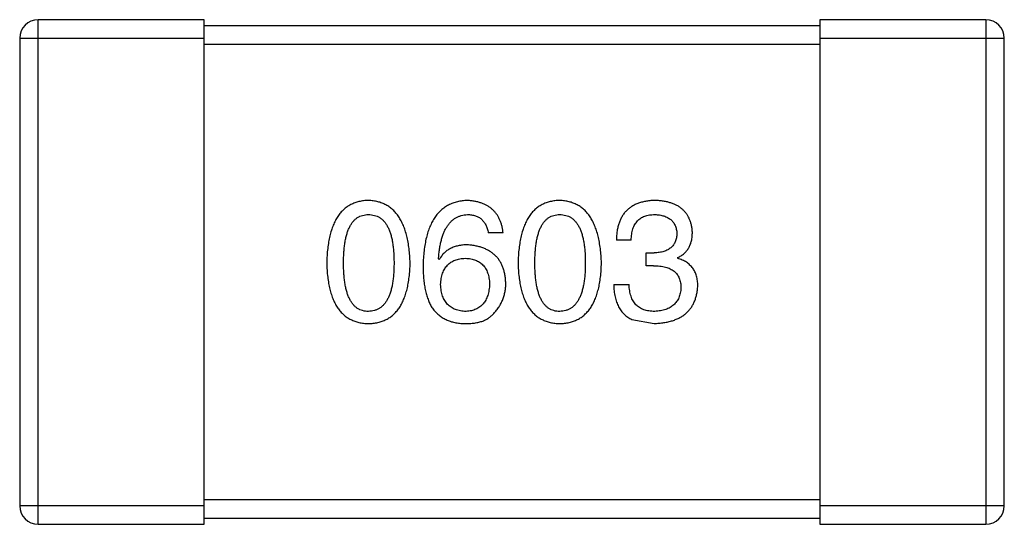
# Model space of a CAD drawing. Header units: inches. Extents: x 26 to 171, y -51 to 59.
# Tile 17 of 50: x 147.615 to 149.215, y -11.351 to -10.531. Entities that reach past the tile are written whole.
import ezdxf

# ---------------------------------------------------------------- set-up
doc = ezdxf.new("R2010")
doc.units = ezdxf.units.IN
doc.header["$LTSCALE"] = 1.21
doc.header["$MEASUREMENT"] = 0
doc.layers.get('0').update_dxf_attribs({"linetype": 'CONTINUOUS'})

msp = doc.modelspace()

# ---------------------------------------------------------------- linework, layer by layer
at = {"color": 6, "linetype": 'Continuous'}
for p, q in [((147.9149, -10.5309), (147.6449, -10.5309)), ((147.6449, -11.3509), (147.6449, -10.5309)), ((147.9149, -11.3509), (147.9149, -10.5309)), ((148.9149, -10.5409), (147.9149, -10.5409)), ((149.1849, -10.5309), (148.9149, -10.5309)), ((148.9149, -10.5309), (148.9149, -11.3509)), ((149.1849, -10.5309), (149.1849, -11.3509)), ((147.6149, -10.5609), (147.9149, -10.5609)), ((147.6149, -10.5609), (147.6149, -11.3209)), ((147.9149, -10.5709), (148.9149, -10.5709)), ((148.9149, -10.5609), (149.2149, -10.5609)), ((149.2149, -11.3209), (149.2149, -10.5609)), ((148.4005, -10.8771), (148.3764, -10.8771)), ((148.6086, -10.8891), (148.5846, -10.8891)), ((148.6327, -10.9099), (148.6458, -10.9099)), ((148.6327, -10.9306), (148.6327, -10.9099)), ((148.2967, -10.9208), (148.2956, -10.9197)), ((148.684, -10.9175), (148.684, -10.9186)), ((148.6447, -10.9306), (148.6327, -10.9306)), ((148.5802, -10.9612), (148.6053, -10.9612)), ((148.6097, -11.0181), (148.6458, -11.0246)), ((148.9149, -11.3109), (147.9149, -11.3109)), ((147.9149, -11.3209), (147.6149, -11.3209)), ((149.2149, -11.3209), (148.9149, -11.3209)), ((147.9149, -11.3409), (148.9149, -11.3409)), ((147.6449, -11.3509), (147.9149, -11.3509)), ((148.9149, -11.3509), (149.1849, -11.3509))]:
    msp.add_line(p, q, dxfattribs=at)
for centre, start, end in [((147.6449, -10.5609), 90, 180), ((149.1849, -10.5609), 0, 90), ((147.6449, -11.3209), 180, 270), ((149.1849, -11.3209), 270, 0)]:
    msp.add_arc(centre, 0.03, start, end, dxfattribs=at)
for points, knots in [([(148.1817, -10.8246), (148.179, -10.8247), (148.1738, -10.825), (148.1663, -10.8263), (148.1593, -10.8284), (148.1528, -10.8312), (148.1468, -10.8349), (148.1413, -10.8394), (148.1362, -10.8446), (148.1318, -10.8506), (148.1278, -10.8574), (148.1243, -10.865), (148.1213, -10.8733), (148.1188, -10.8824), (148.1168, -10.8923), (148.1153, -10.9029), (148.1143, -10.9143), (148.114, -10.9222), (148.1139, -10.9263)], [0, 0, 0, 0, 0.057911, 0.113262, 0.165956, 0.217443, 0.268511, 0.319665, 0.372, 0.426129, 0.483365, 0.543779, 0.607756, 0.676562, 0.749704, 0.827713, 0.911177, 1, 1, 1, 1]), ([(148.2494, -10.9263), (148.2492, -10.9222), (148.2489, -10.9144), (148.2478, -10.9031), (148.2462, -10.8926), (148.2441, -10.8828), (148.2416, -10.8737), (148.2386, -10.8655), (148.235, -10.8579), (148.231, -10.8511), (148.2265, -10.8451), (148.2216, -10.8398), (148.2161, -10.8354), (148.2101, -10.8316), (148.2037, -10.8287), (148.1968, -10.8265), (148.1894, -10.8251), (148.1843, -10.8248), (148.1817, -10.8246)], [0, 0, 0, 0, 0.088475, 0.171606, 0.249595, 0.322626, 0.391327, 0.455765, 0.516374, 0.573675, 0.628522, 0.681161, 0.732559, 0.783563, 0.83504, 0.887639, 0.942585, 1, 1, 1, 1]), ([(148.3426, -10.8246), (148.3397, -10.8248), (148.3342, -10.8251), (148.3262, -10.8266), (148.3187, -10.8289), (148.3118, -10.8319), (148.3053, -10.8358), (148.2995, -10.8405), (148.2941, -10.8459), (148.2894, -10.8523), (148.2851, -10.8593), (148.2814, -10.8672), (148.2782, -10.8758), (148.2756, -10.8852), (148.2735, -10.8955), (148.2719, -10.9065), (148.2708, -10.9183), (148.2706, -10.9264), (148.2704, -10.9306)], [0, 0, 0, 0, 0.058957, 0.115262, 0.16907, 0.221312, 0.273147, 0.324961, 0.377649, 0.432026, 0.488925, 0.549039, 0.612912, 0.680653, 0.753056, 0.830314, 0.912483, 1, 1, 1, 1]), ([(148.4005, -10.8771), (148.4002, -10.8751), (148.3998, -10.8712), (148.3985, -10.8656), (148.3969, -10.8603), (148.3949, -10.8554), (148.3926, -10.8508), (148.3898, -10.8466), (148.3868, -10.8428), (148.3833, -10.8393), (148.3795, -10.8362), (148.3753, -10.8334), (148.3707, -10.831), (148.3658, -10.829), (148.3605, -10.8274), (148.3549, -10.8261), (148.3488, -10.8251), (148.3447, -10.8248), (148.3426, -10.8246)], [0, 0, 0, 0, 0.06947, 0.136096, 0.199592, 0.260665, 0.319672, 0.377156, 0.433415, 0.489984, 0.546535, 0.604276, 0.663499, 0.725182, 0.788953, 0.855683, 0.926216, 1, 1, 1, 1]), ([(148.4925, -10.8246), (148.4899, -10.8247), (148.4847, -10.825), (148.4772, -10.8263), (148.4702, -10.8284), (148.4637, -10.8312), (148.4576, -10.8349), (148.4521, -10.8394), (148.4471, -10.8446), (148.4426, -10.8506), (148.4386, -10.8574), (148.4352, -10.865), (148.4322, -10.8733), (148.4297, -10.8824), (148.4277, -10.8923), (148.4262, -10.9029), (148.4252, -10.9143), (148.4249, -10.9222), (148.4248, -10.9263)], [0, 0, 0, 0, 0.057911, 0.113262, 0.165956, 0.217443, 0.268511, 0.319665, 0.372, 0.426129, 0.483365, 0.543779, 0.607756, 0.676562, 0.749704, 0.827713, 0.911177, 1, 1, 1, 1]), ([(148.5603, -10.9263), (148.5601, -10.9222), (148.5598, -10.9144), (148.5586, -10.9031), (148.557, -10.8926), (148.555, -10.8828), (148.5524, -10.8737), (148.5494, -10.8655), (148.5459, -10.8579), (148.5419, -10.8511), (148.5374, -10.8451), (148.5324, -10.8398), (148.527, -10.8354), (148.521, -10.8316), (148.5146, -10.8287), (148.5076, -10.8265), (148.5003, -10.8251), (148.4951, -10.8248), (148.4925, -10.8246)], [0, 0, 0, 0, 0.088475, 0.171606, 0.249595, 0.322626, 0.391327, 0.455765, 0.516374, 0.573675, 0.628522, 0.681161, 0.732559, 0.783563, 0.83504, 0.887639, 0.942585, 1, 1, 1, 1]), ([(148.648, -10.8246), (148.6455, -10.8247), (148.6406, -10.8248), (148.6335, -10.8258), (148.6268, -10.8271), (148.6207, -10.829), (148.615, -10.8312), (148.6098, -10.8341), (148.6051, -10.8374), (148.6009, -10.8412), (148.5971, -10.8455), (148.5939, -10.8503), (148.5911, -10.8556), (148.5888, -10.8614), (148.587, -10.8676), (148.5857, -10.8743), (148.5848, -10.8816), (148.5847, -10.8865), (148.5846, -10.8891)], [0, 0, 0, 0, 0.073232, 0.142595, 0.207997, 0.270074, 0.329156, 0.386529, 0.441846, 0.496976, 0.551877, 0.607941, 0.665637, 0.725446, 0.788542, 0.855101, 0.925196, 1, 1, 1, 1]), ([(148.7081, -10.876), (148.7079, -10.874), (148.7076, -10.8701), (148.7065, -10.8645), (148.7051, -10.8592), (148.7032, -10.8543), (148.7009, -10.8498), (148.6982, -10.8457), (148.695, -10.8419), (148.6914, -10.8385), (148.6875, -10.8354), (148.683, -10.8328), (148.6782, -10.8304), (148.673, -10.8286), (148.6673, -10.827), (148.6612, -10.8258), (148.6547, -10.825), (148.6503, -10.8247), (148.648, -10.8246)], [0, 0, 0, 0, 0.067521, 0.132139, 0.193339, 0.252064, 0.309083, 0.364848, 0.420021, 0.475612, 0.532002, 0.589602, 0.649896, 0.712634, 0.778603, 0.848416, 0.922155, 1, 1, 1, 1]), ([(148.1412, -10.9263), (148.1413, -10.9231), (148.1413, -10.9169), (148.1418, -10.908), (148.1426, -10.8997), (148.1436, -10.892), (148.1451, -10.8849), (148.1467, -10.8784), (148.1488, -10.8726), (148.1512, -10.8673), (148.1539, -10.8627), (148.1569, -10.8586), (148.1602, -10.8552), (148.1639, -10.8524), (148.1679, -10.8502), (148.1722, -10.8487), (148.1768, -10.8478), (148.18, -10.8476), (148.1817, -10.8476)], [0, 0, 0, 0, 0.096452, 0.187278, 0.271765, 0.350519, 0.423437, 0.491321, 0.554011, 0.612224, 0.666281, 0.717003, 0.764884, 0.811423, 0.856783, 0.902993, 0.950236, 1, 1, 1, 1]), ([(148.1817, -10.8476), (148.1833, -10.8476), (148.1866, -10.8478), (148.1914, -10.8487), (148.1958, -10.8502), (148.1999, -10.8524), (148.2037, -10.8552), (148.2071, -10.8586), (148.2102, -10.8627), (148.213, -10.8673), (148.2154, -10.8726), (148.2175, -10.8784), (148.2193, -10.8849), (148.2207, -10.892), (148.2218, -10.8997), (148.2226, -10.908), (148.2231, -10.9169), (148.2232, -10.9231), (148.2232, -10.9263)], [0, 0, 0, 0, 0.050604, 0.098688, 0.145699, 0.191791, 0.238625, 0.286717, 0.337546, 0.391814, 0.449755, 0.512106, 0.579685, 0.652048, 0.730262, 0.814146, 0.904281, 1, 1, 1, 1]), ([(148.2956, -10.9197), (148.2958, -10.9169), (148.2962, -10.9114), (148.2972, -10.9034), (148.2985, -10.896), (148.3, -10.8891), (148.3019, -10.8827), (148.3041, -10.8768), (148.3066, -10.8715), (148.3094, -10.8667), (148.3125, -10.8625), (148.3159, -10.8587), (148.3196, -10.8555), (148.3236, -10.8529), (148.3279, -10.8506), (148.3325, -10.8491), (148.3374, -10.8479), (148.3408, -10.8477), (148.3426, -10.8476)], [0, 0, 0, 0, 0.089218, 0.173709, 0.252753, 0.326963, 0.397099, 0.462534, 0.524018, 0.582178, 0.637235, 0.689955, 0.741228, 0.791618, 0.841661, 0.892925, 0.945259, 1, 1, 1, 1]), ([(148.3426, -10.8476), (148.3448, -10.8476), (148.3492, -10.8478), (148.3553, -10.8492), (148.3607, -10.8515), (148.3654, -10.8548), (148.3693, -10.8591), (148.3725, -10.8642), (148.3749, -10.8703), (148.3759, -10.8748), (148.3764, -10.8771)], [0, 0, 0, 0, 0.136586, 0.261496, 0.378089, 0.490612, 0.605522, 0.725767, 0.8561, 1, 1, 1, 1]), ([(148.4521, -10.9263), (148.4521, -10.9231), (148.4522, -10.9169), (148.4527, -10.908), (148.4534, -10.8997), (148.4545, -10.892), (148.456, -10.8849), (148.4576, -10.8784), (148.4597, -10.8726), (148.4621, -10.8673), (148.4647, -10.8627), (148.4677, -10.8586), (148.4711, -10.8552), (148.4747, -10.8524), (148.4787, -10.8502), (148.4831, -10.8487), (148.4877, -10.8478), (148.4909, -10.8476), (148.4925, -10.8476)], [0, 0, 0, 0, 0.096452, 0.187278, 0.271765, 0.350519, 0.423437, 0.491321, 0.554011, 0.612224, 0.666281, 0.717003, 0.764884, 0.811423, 0.856783, 0.902993, 0.950236, 1, 1, 1, 1]), ([(148.4925, -10.8476), (148.4942, -10.8476), (148.4975, -10.8478), (148.5022, -10.8487), (148.5067, -10.8502), (148.5108, -10.8524), (148.5145, -10.8552), (148.518, -10.8586), (148.521, -10.8627), (148.5239, -10.8673), (148.5263, -10.8726), (148.5284, -10.8784), (148.5301, -10.8849), (148.5316, -10.892), (148.5327, -10.8997), (148.5335, -10.908), (148.534, -10.9169), (148.534, -10.9231), (148.5341, -10.9263)], [0, 0, 0, 0, 0.050604, 0.098688, 0.145699, 0.191791, 0.238625, 0.286717, 0.337546, 0.391814, 0.449755, 0.512106, 0.579685, 0.652048, 0.730262, 0.814146, 0.904281, 1, 1, 1, 1]), ([(148.6086, -10.8891), (148.6087, -10.8874), (148.6088, -10.8842), (148.6094, -10.8795), (148.6102, -10.875), (148.6113, -10.871), (148.6127, -10.8672), (148.6145, -10.8638), (148.6164, -10.8607), (148.6187, -10.8579), (148.6212, -10.8554), (148.6241, -10.8533), (148.6272, -10.8515), (148.6306, -10.8501), (148.6343, -10.8489), (148.6382, -10.8481), (148.6425, -10.8477), (148.6454, -10.8476), (148.6469, -10.8476)], [0, 0, 0, 0, 0.078134, 0.15164, 0.221358, 0.286689, 0.348614, 0.407697, 0.464247, 0.520153, 0.574432, 0.629291, 0.684538, 0.742032, 0.801329, 0.863637, 0.930123, 1, 1, 1, 1]), ([(148.6469, -10.8476), (148.6483, -10.8476), (148.6509, -10.8477), (148.6548, -10.8482), (148.6584, -10.8489), (148.6618, -10.8498), (148.665, -10.8509), (148.6678, -10.8523), (148.6705, -10.8539), (148.6729, -10.8557), (148.675, -10.8577), (148.6769, -10.86), (148.6785, -10.8625), (148.6799, -10.8652), (148.6811, -10.8681), (148.6819, -10.8713), (148.6826, -10.8747), (148.6828, -10.877), (148.6829, -10.8782)], [0, 0, 0, 0, 0.078051, 0.151197, 0.220412, 0.286742, 0.34933, 0.409464, 0.467368, 0.52298, 0.578639, 0.633998, 0.690142, 0.746855, 0.805868, 0.867776, 0.932345, 1, 1, 1, 1]), ([(148.6829, -10.8782), (148.6829, -10.8794), (148.6827, -10.8818), (148.6822, -10.8853), (148.6814, -10.8886), (148.6803, -10.8916), (148.6789, -10.8944), (148.6772, -10.897), (148.6753, -10.8993), (148.6731, -10.9015), (148.6706, -10.9033), (148.6679, -10.905), (148.6649, -10.9064), (148.6616, -10.9075), (148.658, -10.9085), (148.6542, -10.9092), (148.6501, -10.9097), (148.6472, -10.9098), (148.6458, -10.9099)], [0, 0, 0, 0, 0.067741, 0.131599, 0.192143, 0.249977, 0.306453, 0.361639, 0.416449, 0.471489, 0.527582, 0.584873, 0.644974, 0.70814, 0.77492, 0.845909, 0.920585, 1, 1, 1, 1]), ([(148.684, -10.9175), (148.6859, -10.9166), (148.6897, -10.9147), (148.6946, -10.911), (148.6988, -10.9066), (148.7023, -10.9017), (148.7049, -10.8961), (148.7068, -10.89), (148.7079, -10.8832), (148.708, -10.8784), (148.7081, -10.876)], [0, 0, 0, 0, 0.125227, 0.244792, 0.361427, 0.478215, 0.59667, 0.722058, 0.856314, 1, 1, 1, 1]), ([(148.3426, -10.8967), (148.3399, -10.8968), (148.3348, -10.8969), (148.3275, -10.8981), (148.3208, -10.9), (148.3147, -10.9026), (148.3092, -10.906), (148.3043, -10.9102), (148.3001, -10.9151), (148.2978, -10.9189), (148.2967, -10.9208)], [0, 0, 0, 0, 0.144617, 0.279572, 0.40596, 0.526097, 0.64389, 0.760003, 0.877724, 1, 1, 1, 1]), ([(148.4049, -10.959), (148.4047, -10.9567), (148.4045, -10.9521), (148.4035, -10.9455), (148.4021, -10.9393), (148.4003, -10.9335), (148.398, -10.9281), (148.3952, -10.9231), (148.392, -10.9185), (148.3882, -10.9144), (148.3841, -10.9108), (148.3795, -10.9074), (148.3744, -10.9046), (148.3689, -10.9022), (148.363, -10.9001), (148.3566, -10.8986), (148.3497, -10.8974), (148.345, -10.897), (148.3426, -10.8967)], [0, 0, 0, 0, 0.071527, 0.139094, 0.20346, 0.264939, 0.323904, 0.381383, 0.437591, 0.493343, 0.549401, 0.606085, 0.664838, 0.725424, 0.788712, 0.855452, 0.925772, 1, 1, 1, 1]), ([(148.1139, -10.9263), (148.114, -10.9302), (148.1143, -10.9378), (148.1153, -10.9489), (148.1168, -10.9592), (148.1188, -10.9687), (148.1213, -10.9775), (148.1243, -10.9856), (148.1278, -10.9929), (148.1318, -10.9995), (148.1362, -11.0053), (148.1413, -11.0104), (148.1468, -11.0147), (148.1528, -11.0182), (148.1593, -11.021), (148.1663, -11.023), (148.1738, -11.0243), (148.179, -11.0245), (148.1817, -11.0246)], [0, 0, 0, 0, 0.087693, 0.170223, 0.247496, 0.319826, 0.387768, 0.451403, 0.511459, 0.568358, 0.622671, 0.675251, 0.726739, 0.778422, 0.830759, 0.884394, 0.940865, 1, 1, 1, 1]), ([(148.1817, -11.0049), (148.18, -11.0049), (148.1768, -11.0048), (148.1722, -11.0038), (148.1679, -11.0023), (148.1639, -11.0001), (148.1602, -10.9973), (148.1569, -10.9939), (148.1539, -10.9899), (148.1512, -10.9852), (148.1488, -10.9799), (148.1467, -10.9741), (148.1451, -10.9676), (148.1436, -10.9605), (148.1426, -10.9528), (148.1418, -10.9445), (148.1413, -10.9356), (148.1413, -10.9294), (148.1412, -10.9263)], [0, 0, 0, 0, 0.049766, 0.097012, 0.143225, 0.188786, 0.235079, 0.282962, 0.333687, 0.387747, 0.445963, 0.508657, 0.576545, 0.649868, 0.72822, 0.812712, 0.903543, 1, 1, 1, 1]), ([(148.1817, -11.0246), (148.1843, -11.0245), (148.1895, -11.0243), (148.197, -11.023), (148.204, -11.021), (148.2105, -11.0182), (148.2166, -11.0147), (148.2221, -11.0104), (148.2271, -11.0053), (148.2316, -10.9995), (148.2356, -10.9929), (148.239, -10.9856), (148.242, -10.9775), (148.2445, -10.9687), (148.2465, -10.9592), (148.248, -10.9489), (148.249, -10.9378), (148.2493, -10.9302), (148.2494, -10.9263)], [0, 0, 0, 0, 0.059134, 0.115603, 0.169236, 0.221572, 0.273254, 0.32474, 0.377319, 0.431815, 0.488555, 0.548609, 0.612242, 0.680182, 0.75251, 0.829782, 0.91231, 1, 1, 1, 1]), ([(148.2232, -10.9263), (148.2232, -10.9294), (148.2231, -10.9355), (148.2226, -10.9443), (148.2218, -10.9525), (148.2207, -10.9601), (148.2193, -10.9671), (148.2175, -10.9736), (148.2154, -10.9794), (148.213, -10.9847), (148.2102, -10.9893), (148.2071, -10.9934), (148.2037, -10.9969), (148.1999, -10.9997), (148.1958, -11.0019), (148.1914, -11.0036), (148.1866, -11.0046), (148.1833, -11.0048), (148.1817, -11.0049)], [0, 0, 0, 0, 0.094834, 0.184067, 0.267029, 0.344713, 0.417334, 0.484367, 0.546941, 0.604717, 0.65953, 0.710539, 0.759381, 0.806382, 0.853027, 0.900623, 0.949121, 1, 1, 1, 1]), ([(148.2988, -10.9612), (148.299, -10.9596), (148.2992, -10.9563), (148.2999, -10.9515), (148.3009, -10.9471), (148.3021, -10.943), (148.3037, -10.9392), (148.3055, -10.9358), (148.3076, -10.9326), (148.31, -10.9298), (148.3127, -10.9272), (148.3157, -10.9251), (148.3189, -10.9231), (148.3224, -10.9216), (148.3263, -10.9203), (148.3303, -10.9194), (148.3347, -10.9188), (148.3377, -10.9187), (148.3393, -10.9186)], [0, 0, 0, 0, 0.076072, 0.148369, 0.216753, 0.281358, 0.342792, 0.401604, 0.458929, 0.514444, 0.569818, 0.625343, 0.681554, 0.739608, 0.800134, 0.863477, 0.929547, 1, 1, 1, 1]), ([(148.3393, -10.9186), (148.3408, -10.9187), (148.3437, -10.9188), (148.348, -10.9194), (148.352, -10.9203), (148.3557, -10.9215), (148.3591, -10.9231), (148.3623, -10.9249), (148.3651, -10.9271), (148.3678, -10.9295), (148.3701, -10.9323), (148.3722, -10.9353), (148.3739, -10.9387), (148.3754, -10.9424), (148.3766, -10.9464), (148.3776, -10.9507), (148.3783, -10.9553), (148.3785, -10.9585), (148.3786, -10.9601)], [0, 0, 0, 0, 0.069884, 0.136529, 0.199638, 0.259844, 0.317774, 0.374356, 0.430026, 0.485148, 0.5409, 0.597889, 0.657472, 0.718614, 0.783613, 0.85129, 0.923712, 1, 1, 1, 1]), ([(148.4248, -10.9263), (148.4249, -10.9302), (148.4252, -10.9378), (148.4262, -10.9489), (148.4277, -10.9592), (148.4297, -10.9687), (148.4322, -10.9775), (148.4352, -10.9856), (148.4386, -10.9929), (148.4427, -10.9995), (148.4471, -11.0053), (148.4521, -11.0104), (148.4576, -11.0147), (148.4637, -11.0182), (148.4702, -11.021), (148.4772, -11.023), (148.4847, -11.0243), (148.4899, -11.0245), (148.4925, -11.0246)], [0, 0, 0, 0, 0.087693, 0.170223, 0.247496, 0.319826, 0.387768, 0.451403, 0.511459, 0.568358, 0.622671, 0.675251, 0.726739, 0.778422, 0.830759, 0.884394, 0.940865, 1, 1, 1, 1]), ([(148.4925, -11.0049), (148.4909, -11.0049), (148.4877, -11.0048), (148.4831, -11.0038), (148.4787, -11.0023), (148.4748, -11.0001), (148.4711, -10.9973), (148.4677, -10.9939), (148.4647, -10.9899), (148.4621, -10.9852), (148.4597, -10.9799), (148.4576, -10.9741), (148.456, -10.9676), (148.4545, -10.9605), (148.4534, -10.9528), (148.4527, -10.9445), (148.4522, -10.9356), (148.4521, -10.9294), (148.4521, -10.9263)], [0, 0, 0, 0, 0.049766, 0.097012, 0.143225, 0.188786, 0.235079, 0.282962, 0.333687, 0.387747, 0.445963, 0.508657, 0.576545, 0.649868, 0.72822, 0.812712, 0.903543, 1, 1, 1, 1]), ([(148.4925, -11.0246), (148.4952, -11.0245), (148.5004, -11.0243), (148.5079, -11.023), (148.5149, -11.021), (148.5214, -11.0182), (148.5274, -11.0147), (148.5329, -11.0104), (148.538, -11.0053), (148.5425, -10.9995), (148.5464, -10.9929), (148.5499, -10.9856), (148.5529, -10.9775), (148.5554, -10.9687), (148.5574, -10.9592), (148.5589, -10.9489), (148.5599, -10.9378), (148.5602, -10.9302), (148.5603, -10.9263)], [0, 0, 0, 0, 0.059134, 0.115603, 0.169236, 0.221572, 0.273254, 0.32474, 0.377319, 0.431815, 0.488555, 0.548609, 0.612242, 0.680182, 0.75251, 0.829782, 0.91231, 1, 1, 1, 1]), ([(148.5341, -10.9263), (148.534, -10.9294), (148.534, -10.9355), (148.5335, -10.9443), (148.5327, -10.9525), (148.5316, -10.9601), (148.5301, -10.9671), (148.5284, -10.9736), (148.5263, -10.9794), (148.5238, -10.9847), (148.5211, -10.9893), (148.518, -10.9934), (148.5146, -10.9969), (148.5108, -10.9997), (148.5067, -11.0019), (148.5023, -11.0036), (148.4975, -11.0046), (148.4942, -11.0048), (148.4925, -11.0049)], [0, 0, 0, 0, 0.094834, 0.184067, 0.267029, 0.344713, 0.417334, 0.484367, 0.546941, 0.604717, 0.65953, 0.710539, 0.759381, 0.806382, 0.853027, 0.900623, 0.949121, 1, 1, 1, 1]), ([(148.7168, -10.9634), (148.7168, -10.962), (148.7168, -10.9592), (148.7163, -10.9551), (148.7158, -10.9512), (148.7148, -10.9475), (148.7137, -10.944), (148.7123, -10.9407), (148.7106, -10.9376), (148.7087, -10.9347), (148.7065, -10.932), (148.704, -10.9295), (148.7013, -10.9272), (148.6984, -10.925), (148.6951, -10.9231), (148.6917, -10.9214), (148.688, -10.9199), (148.6854, -10.919), (148.684, -10.9186)], [0, 0, 0, 0, 0.071215, 0.138707, 0.20396, 0.266995, 0.327734, 0.387609, 0.445602, 0.503345, 0.561136, 0.618597, 0.677672, 0.738255, 0.799989, 0.863961, 0.930555, 1, 1, 1, 1]), ([(148.2704, -10.9306), (148.2705, -10.9342), (148.2705, -10.9411), (148.2712, -10.9511), (148.2723, -10.9605), (148.2739, -10.9693), (148.2758, -10.9775), (148.2783, -10.9851), (148.2812, -10.992), (148.2835, -10.9963), (148.2846, -10.9984)], [0, 0, 0, 0, 0.151498, 0.29521, 0.430242, 0.557137, 0.677306, 0.790845, 0.898111, 1, 1, 1, 1]), ([(148.6447, -10.9306), (148.6465, -10.9306), (148.65, -10.9307), (148.6551, -10.9312), (148.6598, -10.9318), (148.6642, -10.9328), (148.6683, -10.9341), (148.672, -10.9356), (148.6753, -10.9375), (148.6783, -10.9396), (148.681, -10.942), (148.6832, -10.9447), (148.6852, -10.9476), (148.6868, -10.9509), (148.688, -10.9545), (148.6889, -10.9583), (148.6894, -10.9624), (148.6895, -10.9652), (148.6895, -10.9667)], [0, 0, 0, 0, 0.082495, 0.159728, 0.232496, 0.300725, 0.365163, 0.425859, 0.483728, 0.538892, 0.592921, 0.646195, 0.699968, 0.754746, 0.811387, 0.870806, 0.933482, 1, 1, 1, 1]), ([(148.3852, -11.0082), (148.3868, -11.0065), (148.3899, -11.0031), (148.3939, -10.9975), (148.3972, -10.9916), (148.4001, -10.9856), (148.4022, -10.9793), (148.4038, -10.9728), (148.4047, -10.966), (148.4048, -10.9614), (148.4049, -10.959)], [0, 0, 0, 0, 0.129393, 0.255335, 0.378531, 0.500878, 0.622934, 0.746191, 0.87096, 1, 1, 1, 1]), ([(148.3404, -11.0049), (148.3388, -11.0049), (148.3357, -11.0048), (148.3312, -11.0041), (148.327, -11.0032), (148.3231, -11.0019), (148.3194, -11.0003), (148.3161, -10.9983), (148.313, -10.9961), (148.3103, -10.9935), (148.3078, -10.9906), (148.3057, -10.9873), (148.3037, -10.9838), (148.3022, -10.9799), (148.3009, -10.9757), (148.2999, -10.9712), (148.2992, -10.9663), (148.299, -10.963), (148.2988, -10.9612)], [0, 0, 0, 0, 0.070403, 0.137196, 0.200053, 0.260887, 0.31876, 0.37535, 0.430743, 0.485927, 0.541678, 0.598832, 0.657726, 0.719441, 0.783504, 0.851852, 0.923533, 1, 1, 1, 1]), ([(148.3786, -10.9601), (148.3785, -10.9619), (148.3783, -10.9652), (148.3776, -10.9701), (148.3767, -10.9746), (148.3755, -10.9789), (148.3741, -10.9828), (148.3723, -10.9864), (148.3703, -10.9897), (148.368, -10.9927), (148.3655, -10.9953), (148.3627, -10.9977), (148.3596, -10.9997), (148.3563, -11.0014), (148.3527, -11.0028), (148.3488, -11.0038), (148.3447, -11.0046), (148.3418, -11.0048), (148.3404, -11.0049)], [0, 0, 0, 0, 0.078863, 0.153308, 0.223539, 0.289857, 0.35341, 0.413572, 0.471721, 0.528235, 0.584279, 0.638781, 0.69466, 0.751251, 0.809198, 0.869697, 0.933318, 1, 1, 1, 1]), ([(148.5802, -10.9612), (148.5803, -10.963), (148.5804, -10.9665), (148.5808, -10.9716), (148.5815, -10.9765), (148.5824, -10.9811), (148.5835, -10.9855), (148.5848, -10.9897), (148.5864, -10.9936), (148.5881, -10.9973), (148.59, -11.0007), (148.5922, -11.004), (148.5946, -11.0069), (148.5972, -11.0096), (148.6, -11.0121), (148.603, -11.0143), (148.6062, -11.0164), (148.6086, -11.0175), (148.6097, -11.0181)], [0, 0, 0, 0, 0.078937, 0.154495, 0.226898, 0.296844, 0.363348, 0.427781, 0.48946, 0.549586, 0.607902, 0.664733, 0.720805, 0.776157, 0.831175, 0.886736, 0.943094, 1, 1, 1, 1]), ([(148.6469, -11.0049), (148.6452, -11.0049), (148.6421, -11.0049), (148.6375, -11.0043), (148.6331, -11.0035), (148.6292, -11.0023), (148.6254, -11.0008), (148.6221, -10.9989), (148.619, -10.9966), (148.6162, -10.9941), (148.6138, -10.9911), (148.6116, -10.9879), (148.6098, -10.9843), (148.6083, -10.9803), (148.607, -10.976), (148.6062, -10.9714), (148.6055, -10.9664), (148.6054, -10.963), (148.6053, -10.9612)], [0, 0, 0, 0, 0.071272, 0.13882, 0.201858, 0.262757, 0.320043, 0.376709, 0.431462, 0.486034, 0.541209, 0.597703, 0.65589, 0.717768, 0.782056, 0.850407, 0.92277, 1, 1, 1, 1]), ([(148.6458, -11.0246), (148.6485, -11.0245), (148.6539, -11.0242), (148.6616, -11.0233), (148.6688, -11.0219), (148.6755, -11.0201), (148.6818, -11.0178), (148.6875, -11.0151), (148.6927, -11.012), (148.6975, -11.0083), (148.7017, -11.0043), (148.7054, -10.9997), (148.7086, -10.9948), (148.7113, -10.9893), (148.7135, -10.9835), (148.7151, -10.9772), (148.7163, -10.9705), (148.7166, -10.9658), (148.7168, -10.9634)], [0, 0, 0, 0, 0.078078, 0.151942, 0.221594, 0.28726, 0.350176, 0.409768, 0.467648, 0.523784, 0.578904, 0.634014, 0.689819, 0.746826, 0.805875, 0.867063, 0.931764, 1, 1, 1, 1]), ([(148.6895, -10.9667), (148.6894, -10.9682), (148.6892, -10.971), (148.6884, -10.9751), (148.6874, -10.979), (148.6861, -10.9826), (148.6845, -10.9859), (148.6826, -10.989), (148.6803, -10.9918), (148.6778, -10.9944), (148.6749, -10.9966), (148.6718, -10.9986), (148.6684, -11.0004), (148.6646, -11.0018), (148.6606, -11.003), (148.6563, -11.0039), (148.6517, -11.0046), (148.6485, -11.0048), (148.6469, -11.0049)], [0, 0, 0, 0, 0.068514, 0.133941, 0.195994, 0.255362, 0.312994, 0.369441, 0.424687, 0.480522, 0.537148, 0.594801, 0.654411, 0.716817, 0.781981, 0.850498, 0.923306, 1, 1, 1, 1]), ([(148.2846, -10.9984), (148.2861, -11.0004), (148.2891, -11.0044), (148.2943, -11.0095), (148.3, -11.014), (148.3062, -11.0176), (148.3129, -11.0206), (148.3202, -11.0227), (148.3279, -11.0242), (148.3333, -11.0245), (148.336, -11.0246)], [0, 0, 0, 0, 0.125033, 0.246266, 0.36603, 0.485265, 0.606781, 0.732144, 0.862551, 1, 1, 1, 1]), ([(148.336, -11.0246), (148.3388, -11.0247), (148.3442, -11.0248), (148.352, -11.0241), (148.3592, -11.023), (148.3657, -11.0212), (148.3716, -11.0189), (148.3768, -11.0159), (148.3814, -11.0125), (148.3839, -11.0096), (148.3852, -11.0082)], [0, 0, 0, 0, 0.156782, 0.301945, 0.436395, 0.561474, 0.678489, 0.78853, 0.894967, 1, 1, 1, 1])]:
    msp.add_open_spline(points, degree=3, knots=knots, dxfattribs=at)

doc.saveas('drawing.dxf')
